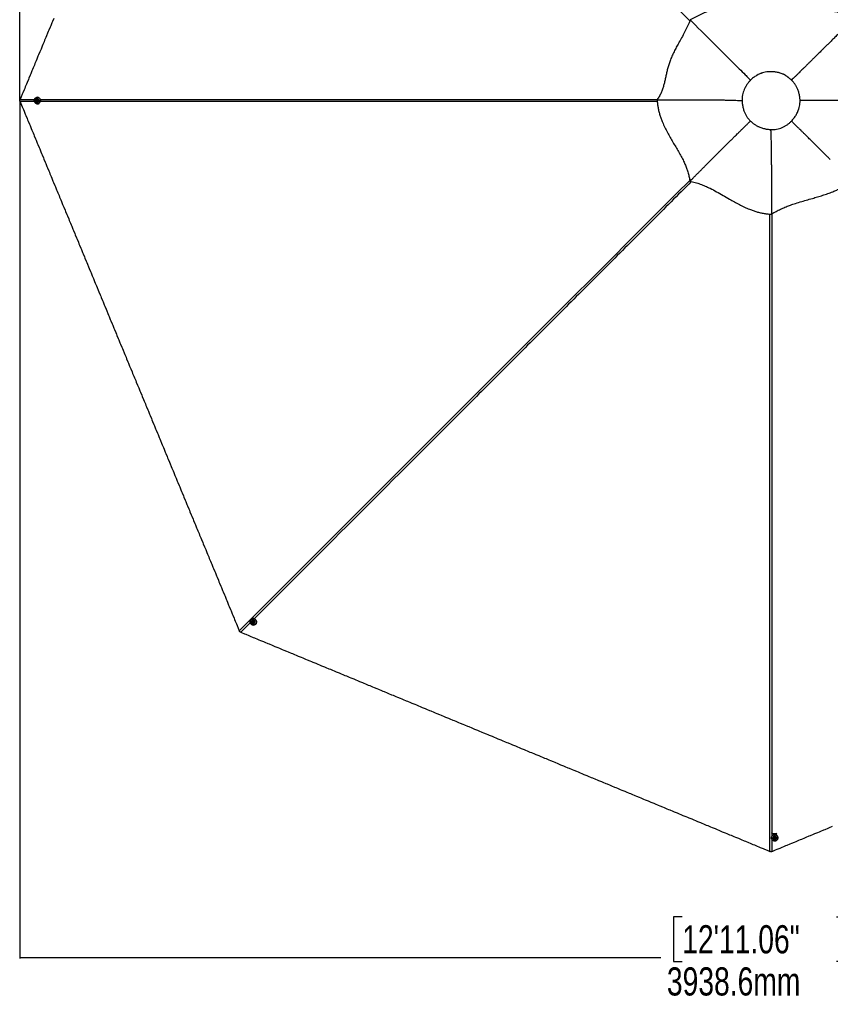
# Model space of a CAD drawing. Header units: millimetres. Extents: x 20 to 26560, y 16 to 18133.
# Tile 54 of 106: x 1221 to 5538, y 8452 to 13695. Entities that reach past the tile are written whole.
import ezdxf

# ---------------------------------------------------------------- set-up
doc = ezdxf.new("R2010")
doc.units = ezdxf.units.MM
doc.header["$LTSCALE"] = 2
doc.layers.add('COMPONENT_GEOMETRY', color=7, linetype='Continuous')
doc.styles.add('SLDTEXTSTYLE0', font='TXT', dxfattribs={"width": 0.75})
doc.dimstyles.new('SLDDIMSTYLE0', dxfattribs={"dimtxt": 150, "dimasz": 6.604, "dimexe": 0, "dimexo": 0.0625, "dimgap": 37.5, "dimtad": 0, "dimtih": 1, "dimtoh": 1, "dimdec": 1, "dimrnd": 1e-09, "dimzin": 12, "dimdsep": 46, "dimtxsty": 'SLDTEXTSTYLE0', "dimsah": 1, "dimcen": 0.09, "dimadec": 0, "dimazin": 3, "dimtfac": 1, "dimtdec": 1, "dimtofl": 0, "dimtmove": 0, "dimatfit": 3, "dimfxl": 1, "dimfrac": 2, "dimtolj": 1, "dimtzin": 12, "dimarcsym": 0})
doc.dimstyles.new('SLDDIMSTYLE1', dxfattribs={"dimtxt": 150, "dimasz": 6.604, "dimexe": 0, "dimexo": 0.0625, "dimgap": 37.5, "dimtad": 0, "dimtih": 1, "dimtoh": 1, "dimdec": 0, "dimrnd": 1e-09, "dimzin": 12, "dimdsep": 46, "dimtxsty": 'SLDTEXTSTYLE0', "dimsah": 1, "dimcen": 0.09, "dimadec": 0, "dimazin": 3, "dimtfac": 1, "dimtdec": 0, "dimtofl": 0, "dimtmove": 0, "dimatfit": 3, "dimfxl": 1, "dimfrac": 2, "dimtolj": 1, "dimtzin": 12, "dimarcsym": 0})

# ---------------------------------------------------------------- blocks, each defined once
blk = doc.blocks.new('_D')
at = {"layer": 'COMPONENT_GEOMETRY', "color": 7}
for p, q in [((1221.2, 13261.9), (1221.2, 8695.5)), ((9098.5, 12827.8), (9098.5, 8695.5)), ((4748.9, 8917.9), (4703.2, 8917.9)), ((4703.2, 8917.9), (4703.2, 8679.8)), ((5570.8, 8917.9), (5616.5, 8917.9)), ((5616.5, 8917.9), (5616.5, 8679.8)), ((1221.2, 8701.8), (4635.2, 8701.8)), ((4703.2, 8679.8), (4748.9, 8679.8)), ((5616.5, 8679.8), (5570.8, 8679.8)), ((9098.5, 8701.8), (5684.5, 8701.8))]:
    blk.add_line(p, q, dxfattribs=at)
for points in [[(1221.2, 8701.8), (1227.8, 8700.8), (1227.8, 8702.9)], [(9098.5, 8701.8), (9091.9, 8702.9), (9091.9, 8700.8)]]:
    blk.add_solid(points, dxfattribs=at)
at = {"layer": 'COMPONENT_GEOMETRY', "color": 7, "char_height": 150, "attachment_point": 1, "style": 'SLDTEXTSTYLE0'}
for s, insert in [('12\'11.06"', (4748.9, 8873.1)), ('3938.6mm', (4667.5, 8648.7))]:
    blk.add_mtext(s, dxfattribs=dict(at, insert=insert))
blk = doc.blocks.new('_D_1')
at = {"layer": 'COMPONENT_GEOMETRY', "color": 7}
for p, q in [((8687.5, 18132.8), (8641.8, 18132.8)), ((8641.8, 18132.8), (8641.8, 17894.7)), ((9509.4, 18132.8), (9555.1, 18132.8)), ((9555.1, 18132.8), (9555.1, 17894.7)), ((1221.2, 13267), (1221.2, 17923.1)), ((1221.2, 17916.7), (8573.8, 17916.7)), ((8641.8, 17894.7), (8687.5, 17894.7)), ((9555.1, 17894.7), (9509.4, 17894.7)), ((16975.8, 17916.7), (9623.1, 17916.7)), ((16975.8, 13267), (16975.8, 17923.1))]:
    blk.add_line(p, q, dxfattribs=at)
for points in [[(1221.2, 17916.7), (1227.8, 17915.7), (1227.8, 17917.8)], [(16975.8, 17916.7), (16969.1, 17917.8), (16969.1, 17915.7)]]:
    blk.add_solid(points, dxfattribs=at)
at = {"layer": 'COMPONENT_GEOMETRY', "color": 7, "char_height": 150, "attachment_point": 1, "style": 'SLDTEXTSTYLE0'}
for s, insert in [('25\'10.13"', (8687.5, 18088)), ('7877mm', (8689.3, 17863.6))]:
    blk.add_mtext(s, dxfattribs=dict(at, insert=insert))

msp = doc.modelspace()

# ---------------------------------------------------------------- linework, layer by layer
at = {"color": 8, "linetype": 'Continuous', "lineweight": 25}
for p, q in [((1223.33, 13270.01), (1299.86, 13270.01)), ((1299.72, 13258.85), (1223.33, 13258.85)), ((2449.12, 10484.13), (2398.32, 10433.32)), ((5241.22, 9357.29), (5241.22, 9355.77)), ((5227.12, 9329.13), (5227.12, 9266.22))]:
    msp.add_line(p, q, dxfattribs=at)
at = {"color": 7, "linetype": 'Continuous', "lineweight": 25}
for p, q in [((1309.87, 13263.02), (1310.2, 13266.47)), ((1310.2, 13266.47), (1313.17, 13267.88)), ((1311.29, 13266.47), (1310.2, 13266.47)), ((1311.13, 13264.74), (1311.29, 13266.47)), ((1311.29, 13266.47), (1312.78, 13267.17)), ((1312.78, 13267.17), (1313.58, 13267.56)), ((1313.17, 13267.88), (1315.79, 13265.84)), ((1314.75, 13273.93), (1314.49, 13273.93)), ((1316.25, 13281.93), (1315.13, 13281.93)), ((1315.79, 13265.84), (1315.46, 13262.4)), ((4614.92, 13268.79), (4615.56, 13268.8)), ((4615.61, 13268.21), (4614.92, 13268.79)), ((1312.5, 13260.99), (1309.87, 13263.02)), ((1310.96, 13263.02), (1309.87, 13263.02)), ((1310.96, 13263.02), (1311.13, 13264.74)), ((1312.27, 13262), (1310.96, 13263.02)), ((1313.17, 13261.31), (1312.27, 13262)), ((1315.46, 13262.4), (1312.5, 13260.99)), ((1314.49, 13254.93), (1314.75, 13254.93)), ((1315.13, 13246.93), (1316.25, 13246.93)), ((4789.99, 12834.41), (4790.08, 12834.5)), ((5225.56, 12659.19), (5225.57, 12660.86)), ((2453.47, 10501.44), (2452.68, 10500.65)), ((2458.07, 10494.72), (2457.88, 10494.53)), ((2460.13, 10486.22), (2461.23, 10489.32)), ((2460.9, 10486.99), (2460.13, 10486.22)), ((2460.9, 10486.99), (2461.45, 10488.54)), ((2462, 10485.66), (2460.9, 10486.99)), ((2461.23, 10489.32), (2464.53, 10489.74)), ((2461.45, 10488.54), (2461.75, 10489.38)), ((2464.53, 10489.74), (2466.72, 10487.06)), ((2466.72, 10487.06), (2465.63, 10483.97)), ((2462.33, 10483.55), (2460.13, 10486.22)), ((2463.1, 10484.32), (2462, 10485.66)), ((2463.1, 10484.32), (2462.33, 10483.55)), ((2465.63, 10483.97), (2462.33, 10483.55)), ((2464.75, 10484.53), (2463.1, 10484.32)), ((2465.88, 10484.67), (2464.75, 10484.53)), ((2471.32, 10481.1), (2471.51, 10481.29)), ((2477.43, 10475.9), (2478.22, 10476.69)), ((5223.72, 9339.47), (5223.72, 9338.35)), ((5228.8, 9358.65), (5228.79, 9358.82)), ((5231.72, 9337.97), (5231.72, 9337.7)), ((5237.77, 9336.38), (5239.8, 9339.01)), ((5239.18, 9333.42), (5237.77, 9336.38)), ((5238.48, 9335.99), (5238.09, 9336.8)), ((5239.18, 9334.51), (5238.48, 9335.99)), ((5239.18, 9334.51), (5239.18, 9333.42)), ((5240.91, 9334.34), (5239.18, 9334.51)), ((5242.63, 9333.08), (5239.18, 9333.42)), ((5239.8, 9339.01), (5243.25, 9338.67)), ((5242.63, 9334.17), (5240.91, 9334.34)), ((5244.66, 9335.71), (5242.63, 9333.08)), ((5243.65, 9335.49), (5242.63, 9334.17)), ((5242.63, 9334.17), (5242.63, 9333.08)), ((5243.25, 9338.67), (5244.66, 9335.71)), ((5244.34, 9336.39), (5243.65, 9335.49)), ((5250.72, 9337.7), (5250.72, 9337.97)), ((5253.63, 9358.65), (5253.65, 9358.82)), ((5258.72, 9338.35), (5258.72, 9339.47))]:
    msp.add_line(p, q, dxfattribs=at)
at = {"color": 7, "linetype": 'Continuous', "lineweight": 25, "flags": 128}
for points in [[(1402.19, 13701.82), (1395.76, 13686.31), (1392.55, 13678.55), (1386.12, 13663.03), (1382.91, 13655.27), (1376.48, 13639.75), (1373.27, 13632), (1370.05, 13624.24), (1363.63, 13608.72), (1360.41, 13600.96), (1353.98, 13585.44), (1350.77, 13577.68), (1344.34, 13562.17), (1341.13, 13554.41), (1334.7, 13538.89), (1331.49, 13531.13), (1328.27, 13523.37), (1321.85, 13507.86), (1318.63, 13500.1), (1312.2, 13484.58), (1308.99, 13476.82), (1302.56, 13461.3), (1299.35, 13453.54), (1292.92, 13438.03), (1289.71, 13430.27), (1286.49, 13422.51), (1280.07, 13406.99), (1276.85, 13399.23), (1270.42, 13383.72), (1267.21, 13375.96), (1260.78, 13360.44), (1257.57, 13352.68), (1251.14, 13337.16), (1247.93, 13329.4), (1244.71, 13321.65), (1238.29, 13306.13), (1235.07, 13298.37), (1229.2, 13284.19), (1223.33, 13270.01)], [(1315.13, 13246.93), (1311.83, 13247.29), (1308.67, 13248.35), (1305.77, 13250.07), (1303.25, 13252.38), (1301.22, 13255.18), (1299.76, 13258.35), (1298.93, 13261.78), (1298.76, 13265.32), (1299.26, 13268.82), (1300.41, 13272.14), (1302.17, 13275.14), (1304.45, 13277.71), (1307.18, 13279.73), (1310.22, 13281.13), (1313.47, 13281.84), (1316.79, 13281.84), (1320.04, 13281.13), (1323.09, 13279.73), (1325.81, 13277.71), (1328.1, 13275.14), (1329.85, 13272.14), (1331.01, 13268.82), (1331.51, 13265.32), (1331.34, 13261.78), (1330.51, 13258.35), (1329.05, 13255.18), (1327.02, 13252.38), (1324.5, 13250.07), (1321.6, 13248.35), (1318.43, 13247.29), (1315.13, 13246.93)], [(1314.99, 13247.33), (1318.22, 13247.68), (1321.31, 13248.72), (1324.15, 13250.4), (1326.61, 13252.65), (1328.59, 13255.39), (1330.02, 13258.49), (1330.83, 13261.84), (1330.99, 13265.3), (1330.5, 13268.72), (1329.38, 13271.96), (1327.66, 13274.9), (1325.43, 13277.41), (1322.77, 13279.38), (1319.79, 13280.75), (1316.61, 13281.44), (1313.37, 13281.44), (1310.2, 13280.75), (1307.22, 13279.38), (1304.56, 13277.41), (1302.32, 13274.9), (1300.61, 13271.96), (1299.48, 13268.72), (1298.99, 13265.3), (1299.16, 13261.84), (1299.97, 13258.49), (1301.4, 13255.39), (1303.38, 13252.65), (1305.84, 13250.4), (1308.68, 13248.72), (1311.77, 13247.68), (1314.99, 13247.33)], [(1305.64, 13265.41), (1305.72, 13262.83), (1306.45, 13260.36), (1307.77, 13258.2), (1309.6, 13256.49), (1311.79, 13255.38), (1314.17, 13254.94), (1316.59, 13255.2), (1318.84, 13256.15), (1320.77, 13257.71), (1322.24, 13259.77), (1323.13, 13262.17), (1323.38, 13264.75), (1322.98, 13267.3), (1321.94, 13269.63), (1320.35, 13271.58), (1318.32, 13273.01), (1316.01, 13273.79), (1313.59, 13273.88), (1311.23, 13273.27), (1309.12, 13272.01), (1307.4, 13270.18), (1306.21, 13267.93), (1305.64, 13265.41)], [(1308.4, 13264.92), (1308.57, 13263.08), (1309.38, 13261.44), (1310.71, 13260.26), (1312.37, 13259.71), (1314.1, 13259.88), (1315.64, 13260.74), (1316.74, 13262.17), (1317.26, 13263.94), (1317.1, 13265.79), (1316.29, 13267.43), (1314.95, 13268.61), (1313.29, 13269.16), (1311.56, 13268.99), (1310.03, 13268.12), (1308.92, 13266.69), (1308.4, 13264.92)], [(1223.33, 13258.85), (1224.93, 13254.97), (1231.36, 13239.45), (1234.58, 13231.69), (1241, 13216.18), (1244.22, 13208.42), (1250.64, 13192.9), (1253.86, 13185.14), (1260.29, 13169.62), (1263.5, 13161.87), (1266.71, 13154.11), (1273.14, 13138.59), (1276.36, 13130.83), (1282.78, 13115.31), (1286, 13107.55), (1292.42, 13092.04), (1295.64, 13084.28), (1298.85, 13076.52), (1305.28, 13061), (1308.49, 13053.24), (1314.92, 13037.73), (1318.13, 13029.97), (1324.56, 13014.45), (1327.78, 13006.69), (1334.2, 12991.17), (1337.42, 12983.41), (1340.63, 12975.66), (1347.06, 12960.14), (1350.27, 12952.38), (1356.7, 12936.86), (1359.91, 12929.1), (1366.34, 12913.59), (1369.56, 12905.83), (1375.98, 12890.31), (1379.2, 12882.55), (1382.41, 12874.79), (1388.84, 12859.27), (1392.05, 12851.52), (1398.48, 12836), (1401.69, 12828.24), (1408.12, 12812.72), (1411.34, 12804.96), (1417.76, 12789.45), (1420.98, 12781.69), (1424.19, 12773.93), (1430.62, 12758.41), (1433.83, 12750.65), (1440.26, 12735.13), (1443.47, 12727.38), (1449.9, 12711.86), (1453.12, 12704.1), (1456.33, 12696.34), (1462.76, 12680.82), (1465.97, 12673.06), (1472.4, 12657.55), (1475.61, 12649.79), (1482.04, 12634.27), (1485.25, 12626.51), (1491.68, 12610.99), (1494.89, 12603.24), (1498.11, 12595.48), (1504.54, 12579.96), (1507.75, 12572.2), (1514.18, 12556.68), (1517.39, 12548.92), (1523.82, 12533.41), (1527.03, 12525.65), (1533.46, 12510.13), (1536.67, 12502.37), (1539.89, 12494.61), (1546.32, 12479.1), (1549.53, 12471.34), (1555.96, 12455.82), (1559.17, 12448.06), (1565.6, 12432.54), (1568.81, 12424.78), (1575.24, 12409.27), (1578.45, 12401.51), (1581.67, 12393.75), (1588.09, 12378.23), (1591.31, 12370.47), (1597.74, 12354.96), (1600.95, 12347.2), (1607.38, 12331.68), (1610.59, 12323.92), (1613.81, 12316.16), (1620.23, 12300.64), (1623.45, 12292.89), (1629.87, 12277.37), (1633.09, 12269.61), (1639.52, 12254.09), (1642.73, 12246.33), (1649.16, 12230.81), (1652.37, 12223.06), (1655.58, 12215.3), (1662.01, 12199.78), (1665.23, 12192.02), (1671.65, 12176.5), (1674.87, 12168.74), (1681.3, 12153.23), (1684.51, 12145.47), (1690.94, 12129.95), (1694.15, 12122.19), (1697.36, 12114.43), (1703.79, 12098.92), (1707.01, 12091.16), (1713.43, 12075.64), (1716.65, 12067.88), (1723.07, 12052.36), (1726.29, 12044.6), (1732.72, 12029.09), (1735.93, 12021.33), (1739.14, 12013.57), (1745.57, 11998.05), (1748.78, 11990.29), (1755.21, 11974.78), (1758.43, 11967.02), (1764.85, 11951.5), (1768.07, 11943.74), (1771.28, 11935.98), (1777.71, 11920.46), (1780.92, 11912.71), (1787.35, 11897.19), (1790.56, 11889.43), (1796.99, 11873.91), (1800.21, 11866.15), (1806.63, 11850.64), (1809.85, 11842.88), (1813.06, 11835.12), (1819.49, 11819.6), (1822.7, 11811.84), (1829.13, 11796.32), (1832.34, 11788.57), (1838.77, 11773.05), (1841.98, 11765.29), (1848.41, 11749.77), (1851.63, 11742.01), (1854.84, 11734.25), (1861.27, 11718.74), (1864.48, 11710.98), (1870.91, 11695.46), (1874.12, 11687.7), (1880.55, 11672.18), (1883.76, 11664.42), (1890.19, 11648.91), (1893.41, 11641.15), (1896.62, 11633.39), (1903.05, 11617.87), (1906.26, 11610.11), (1912.69, 11594.6), (1915.9, 11586.84), (1922.33, 11571.32), (1925.54, 11563.56), (1928.76, 11555.8), (1935.18, 11540.28), (1938.4, 11532.53), (1944.83, 11517.01), (1948.04, 11509.25), (1954.47, 11493.73), (1957.68, 11485.97), (1964.11, 11470.46), (1967.32, 11462.7), (1970.54, 11454.94), (1976.96, 11439.42), (1980.18, 11431.66), (1986.6, 11416.14), (1989.82, 11408.39), (1996.25, 11392.87), (1999.46, 11385.11), (2005.89, 11369.59), (2009.1, 11361.83), (2012.31, 11354.07), (2018.74, 11338.56), (2021.96, 11330.8), (2028.38, 11315.28), (2031.6, 11307.52), (2038.03, 11292), (2041.24, 11284.24), (2047.67, 11268.73), (2050.88, 11260.97), (2054.09, 11253.21), (2060.52, 11237.69), (2063.74, 11229.93), (2070.16, 11214.42), (2073.38, 11206.66), (2079.8, 11191.14), (2083.02, 11183.38), (2086.23, 11175.62), (2092.66, 11160.1), (2095.87, 11152.35), (2102.3, 11136.83), (2105.51, 11129.07), (2111.94, 11113.55), (2115.16, 11105.79), (2121.58, 11090.28), (2124.8, 11082.52), (2128.01, 11074.76), (2134.44, 11059.24), (2137.65, 11051.48), (2144.08, 11035.96), (2147.29, 11028.21), (2153.72, 11012.69), (2156.93, 11004.93), (2163.36, 10989.41), (2166.58, 10981.65), (2169.79, 10973.89), (2176.22, 10958.38), (2179.43, 10950.62), (2185.86, 10935.1), (2189.07, 10927.34), (2195.5, 10911.82), (2198.71, 10904.06), (2205.14, 10888.55), (2208.35, 10880.79), (2211.57, 10873.03), (2218, 10857.51), (2221.21, 10849.75), (2227.64, 10834.24), (2230.85, 10826.48), (2237.28, 10810.96), (2240.49, 10803.2), (2243.71, 10795.44), (2250.13, 10779.92), (2253.35, 10772.17), (2259.77, 10756.65), (2262.99, 10748.89), (2269.42, 10733.37), (2272.63, 10725.61), (2279.06, 10710.1), (2282.27, 10702.34), (2285.48, 10694.58), (2291.91, 10679.06), (2295.13, 10671.3), (2301.55, 10655.78), (2304.77, 10648.03), (2311.2, 10632.51), (2314.41, 10624.75), (2320.84, 10609.23), (2324.05, 10601.47), (2327.26, 10593.71), (2333.69, 10578.2), (2336.91, 10570.44), (2343.33, 10554.92), (2346.55, 10547.16), (2352.97, 10531.64), (2356.19, 10523.88), (2362.62, 10508.37), (2365.83, 10500.61), (2369.04, 10492.85), (2375.47, 10477.33), (2378.68, 10469.57), (2384.56, 10455.4), (2390.43, 10441.22)], [(2477.43, 10475.9), (2474.84, 10473.82), (2471.86, 10472.33), (2468.59, 10471.49), (2465.18, 10471.34), (2461.76, 10471.89), (2458.48, 10473.1), (2455.47, 10474.94), (2452.85, 10477.32), (2450.73, 10480.15), (2449.2, 10483.31), (2448.31, 10486.68), (2448.12, 10490.11), (2448.61, 10493.46), (2449.78, 10496.61), (2451.57, 10499.41), (2453.92, 10501.76), (2456.72, 10503.55), (2459.86, 10504.72), (2463.22, 10505.21), (2466.65, 10505.01), (2470.02, 10504.13), (2473.18, 10502.6), (2476.01, 10500.48), (2478.39, 10497.86), (2480.23, 10494.85), (2481.44, 10491.56), (2481.98, 10488.15), (2481.84, 10484.74), (2481, 10481.47), (2479.51, 10478.48), (2477.43, 10475.9)], [(2477.05, 10476.08), (2479.08, 10478.61), (2480.54, 10481.53), (2481.35, 10484.72), (2481.5, 10488.05), (2480.97, 10491.39), (2479.78, 10494.6), (2477.99, 10497.54), (2475.66, 10500.1), (2472.89, 10502.17), (2469.8, 10503.67), (2466.51, 10504.53), (2463.16, 10504.73), (2459.88, 10504.24), (2456.81, 10503.1), (2454.07, 10501.35), (2451.78, 10499.06), (2450.03, 10496.32), (2448.89, 10493.25), (2448.4, 10489.97), (2448.6, 10486.62), (2449.46, 10483.33), (2450.96, 10480.24), (2453.03, 10477.47), (2455.59, 10475.14), (2458.53, 10473.35), (2461.74, 10472.16), (2465.08, 10471.63), (2468.41, 10471.78), (2471.6, 10472.59), (2474.52, 10474.05), (2477.05, 10476.08)], [(2478.22, 10476.69), (2480.3, 10479.28), (2481.79, 10482.26), (2482.63, 10485.53), (2482.78, 10488.94), (2482.23, 10492.36), (2481.02, 10495.64), (2479.18, 10498.65), (2476.8, 10501.27), (2473.97, 10503.39), (2470.81, 10504.92), (2467.44, 10505.8), (2464.01, 10506), (2460.65, 10505.51), (2457.51, 10504.34), (2454.71, 10502.55), (2453.47, 10501.44)], [(2457.65, 10482.25), (2459.53, 10480.48), (2461.79, 10479.25), (2464.26, 10478.66), (2466.76, 10478.74), (2469.09, 10479.5), (2471.09, 10480.88), (2472.61, 10482.77), (2473.54, 10485.03), (2473.8, 10487.5), (2473.38, 10490), (2472.31, 10492.33), (2470.67, 10494.33), (2468.58, 10495.84), (2466.19, 10496.76), (2463.68, 10497.02), (2461.25, 10496.59), (2459.06, 10495.51), (2457.28, 10493.86), (2456.05, 10491.77), (2455.45, 10489.38), (2455.52, 10486.87), (2456.28, 10484.44), (2457.65, 10482.25)], [(2459.95, 10483.86), (2461.37, 10482.67), (2463.1, 10482.08), (2464.88, 10482.19), (2466.44, 10482.98), (2467.55, 10484.32), (2468.02, 10486.02), (2467.8, 10487.81), (2466.91, 10489.43), (2465.49, 10490.62), (2463.76, 10491.2), (2461.97, 10491.1), (2460.41, 10490.31), (2459.31, 10488.97), (2458.84, 10487.27), (2459.06, 10485.48), (2459.95, 10483.86)], [(2398.32, 10433.32), (2402.2, 10431.72), (2417.72, 10425.29), (2425.48, 10422.08), (2441, 10415.65), (2448.75, 10412.43), (2464.27, 10406.01), (2472.03, 10402.79), (2487.55, 10396.37), (2495.31, 10393.15), (2503.07, 10389.94), (2518.58, 10383.51), (2526.34, 10380.3), (2541.86, 10373.87), (2549.62, 10370.66), (2565.14, 10364.23), (2572.9, 10361.01), (2580.65, 10357.8), (2596.17, 10351.37), (2603.93, 10348.16), (2619.45, 10341.73), (2627.21, 10338.52), (2642.72, 10332.09), (2650.48, 10328.88), (2666, 10322.45), (2673.76, 10319.24), (2681.52, 10316.02), (2697.04, 10309.59), (2704.79, 10306.38), (2720.31, 10299.95), (2728.07, 10296.74), (2743.59, 10290.31), (2751.35, 10287.1), (2766.86, 10280.67), (2774.62, 10277.46), (2782.38, 10274.24), (2797.9, 10267.82), (2805.66, 10264.6), (2821.18, 10258.17), (2828.93, 10254.96), (2844.45, 10248.53), (2852.21, 10245.32), (2867.73, 10238.89), (2875.49, 10235.68), (2883.25, 10232.46), (2898.76, 10226.04), (2906.52, 10222.82), (2922.04, 10216.4), (2929.8, 10213.18), (2945.32, 10206.75), (2953.08, 10203.54), (2960.83, 10200.33), (2976.35, 10193.9), (2984.11, 10190.69), (2999.63, 10184.26), (3007.39, 10181.04), (3022.9, 10174.62), (3030.66, 10171.4), (3046.18, 10164.98), (3053.94, 10161.76), (3061.7, 10158.55), (3077.22, 10152.12), (3084.97, 10148.91), (3100.49, 10142.48), (3108.25, 10139.27), (3123.77, 10132.84), (3131.53, 10129.62), (3147.04, 10123.2), (3154.8, 10119.98), (3162.56, 10116.77), (3178.08, 10110.34), (3185.84, 10107.13), (3201.36, 10100.7), (3209.11, 10097.49), (3224.63, 10091.06), (3232.39, 10087.84), (3247.91, 10081.42), (3255.67, 10078.2), (3263.43, 10074.99), (3278.94, 10068.56), (3286.7, 10065.35), (3302.22, 10058.92), (3309.98, 10055.71), (3325.5, 10049.28), (3333.26, 10046.07), (3341.01, 10042.85), (3356.53, 10036.42), (3364.29, 10033.21), (3379.81, 10026.78), (3387.57, 10023.57), (3403.08, 10017.14), (3410.84, 10013.93), (3426.36, 10007.5), (3434.12, 10004.29), (3441.88, 10001.07), (3457.4, 9994.65), (3465.15, 9991.43), (3480.67, 9985), (3488.43, 9981.79), (3503.95, 9975.36), (3511.71, 9972.15), (3527.22, 9965.72), (3534.98, 9962.51), (3542.74, 9959.29), (3558.26, 9952.87), (3566.02, 9949.65), (3581.54, 9943.22), (3589.29, 9940.01), (3604.81, 9933.58), (3612.57, 9930.37), (3628.09, 9923.94), (3635.85, 9920.73), (3643.61, 9917.51), (3659.12, 9911.09), (3666.88, 9907.87), (3682.4, 9901.45), (3690.16, 9898.23), (3705.68, 9891.8), (3713.44, 9888.59), (3721.19, 9885.38), (3736.71, 9878.95), (3744.47, 9875.74), (3759.99, 9869.31), (3767.75, 9866.09), (3783.26, 9859.67), (3791.02, 9856.45), (3806.54, 9850.03), (3814.3, 9846.81), (3822.06, 9843.6), (3837.58, 9837.17), (3845.33, 9833.96), (3860.85, 9827.53), (3868.61, 9824.31), (3884.13, 9817.89), (3891.89, 9814.67), (3907.4, 9808.25), (3915.16, 9805.03), (3922.92, 9801.82), (3938.44, 9795.39), (3946.2, 9792.18), (3961.72, 9785.75), (3969.47, 9782.54), (3984.99, 9776.11), (3992.75, 9772.89), (4008.27, 9766.47), (4016.03, 9763.25), (4023.79, 9760.04), (4039.3, 9753.61), (4047.06, 9750.4), (4062.58, 9743.97), (4070.34, 9740.76), (4085.86, 9734.33), (4093.61, 9731.11), (4101.37, 9727.9), (4116.89, 9721.47), (4124.65, 9718.26), (4140.17, 9711.83), (4147.93, 9708.62), (4163.44, 9702.19), (4171.2, 9698.98), (4186.72, 9692.55), (4194.48, 9689.34), (4202.24, 9686.12), (4217.76, 9679.69), (4225.51, 9676.48), (4241.03, 9670.05), (4248.79, 9666.84), (4264.31, 9660.41), (4272.07, 9657.2), (4287.58, 9650.77), (4295.34, 9647.56), (4303.1, 9644.34), (4318.62, 9637.91), (4326.38, 9634.7), (4341.9, 9628.27), (4349.65, 9625.06), (4365.17, 9618.63), (4372.93, 9615.42), (4388.45, 9608.99), (4396.21, 9605.78), (4403.97, 9602.56), (4419.48, 9596.14), (4427.24, 9592.92), (4442.76, 9586.49), (4450.52, 9583.28), (4466.04, 9576.85), (4473.79, 9573.64), (4481.55, 9570.42), (4497.07, 9564), (4504.83, 9560.78), (4520.35, 9554.36), (4528.11, 9551.14), (4543.62, 9544.71), (4551.38, 9541.5), (4566.9, 9535.07), (4574.66, 9531.86), (4582.42, 9528.65), (4597.93, 9522.22), (4605.69, 9519), (4621.21, 9512.58), (4628.97, 9509.36), (4644.49, 9502.93), (4652.25, 9499.72), (4667.76, 9493.29), (4675.52, 9490.08), (4683.28, 9486.87), (4698.8, 9480.44), (4706.56, 9477.22), (4722.07, 9470.8), (4729.83, 9467.58), (4745.35, 9461.16), (4753.11, 9457.94), (4768.63, 9451.51), (4776.39, 9448.3), (4784.14, 9445.09), (4799.66, 9438.66), (4807.42, 9435.44), (4822.94, 9429.02), (4830.7, 9425.8), (4846.21, 9419.38), (4853.97, 9416.16), (4861.73, 9412.95), (4877.25, 9406.52), (4885.01, 9403.31), (4900.53, 9396.88), (4908.28, 9393.67), (4923.8, 9387.24), (4931.56, 9384.02), (4947.08, 9377.6), (4954.84, 9374.38), (4962.6, 9371.17), (4978.11, 9364.74), (4985.87, 9361.53), (5001.39, 9355.1), (5009.15, 9351.89), (5024.67, 9345.46), (5032.42, 9342.24), (5047.94, 9335.82), (5055.7, 9332.6), (5063.46, 9329.39), (5078.98, 9322.96), (5086.74, 9319.75), (5102.25, 9313.32), (5110.01, 9310.11), (5125.53, 9303.68), (5133.29, 9300.46), (5148.81, 9294.04), (5156.57, 9290.82), (5164.32, 9287.61), (5179.84, 9281.18), (5187.6, 9277.97), (5201.78, 9272.09), (5215.96, 9266.22)], [(5227.12, 9266.22), (5231, 9267.83), (5246.52, 9274.26), (5254.27, 9277.47), (5269.79, 9283.9), (5277.55, 9287.11), (5293.07, 9293.54), (5300.83, 9296.75), (5308.59, 9299.97), (5324.1, 9306.4), (5331.86, 9309.61), (5347.38, 9316.04), (5355.14, 9319.25), (5370.66, 9325.68), (5378.41, 9328.89), (5386.17, 9332.11), (5401.69, 9338.53), (5409.45, 9341.75), (5424.97, 9348.17), (5432.73, 9351.39), (5448.24, 9357.82), (5456, 9361.03), (5471.52, 9367.46), (5479.28, 9370.67), (5487.04, 9373.89), (5502.55, 9380.31), (5510.31, 9383.53), (5525.83, 9389.95), (5533.59, 9393.17), (5549.11, 9399.6)], [(5258.7, 9340.24), (5258.36, 9342.77), (5257.3, 9345.93), (5255.58, 9348.83), (5253.27, 9351.35), (5250.47, 9353.38), (5247.29, 9354.84), (5243.87, 9355.67), (5240.33, 9355.84), (5236.83, 9355.34), (5233.51, 9354.19), (5230.51, 9352.43), (5227.94, 9350.15), (5225.92, 9347.42), (5224.52, 9344.37), (5223.81, 9341.13), (5223.72, 9339.47)], [(5258.72, 9338.35), (5258.36, 9335.05), (5257.3, 9331.88), (5255.58, 9328.98), (5253.27, 9326.46), (5250.47, 9324.43), (5247.29, 9322.97), (5243.87, 9322.14), (5240.33, 9321.97), (5236.83, 9322.48), (5233.51, 9323.63), (5230.51, 9325.38), (5227.94, 9327.67), (5225.92, 9330.39), (5224.52, 9333.44), (5223.81, 9336.69), (5223.81, 9340.01), (5224.52, 9343.26), (5225.92, 9346.31), (5227.94, 9349.03), (5230.51, 9351.31), (5233.51, 9353.07), (5236.83, 9354.22), (5240.33, 9354.72), (5243.87, 9354.55), (5247.29, 9353.72), (5250.47, 9352.26), (5253.27, 9350.23), (5255.58, 9347.71), (5257.3, 9344.81), (5258.36, 9341.65), (5258.72, 9338.35)], [(5258.32, 9338.21), (5257.97, 9341.43), (5256.93, 9344.53), (5255.25, 9347.36), (5253, 9349.82), (5250.26, 9351.8), (5247.16, 9353.23), (5243.81, 9354.04), (5240.35, 9354.21), (5236.93, 9353.72), (5233.69, 9352.59), (5230.75, 9350.88), (5228.24, 9348.64), (5226.27, 9345.98), (5224.9, 9343), (5224.2, 9339.83), (5224.2, 9336.59), (5224.9, 9333.41), (5226.27, 9330.43), (5228.24, 9327.77), (5230.75, 9325.54), (5233.69, 9323.82), (5236.93, 9322.7), (5240.35, 9322.21), (5243.81, 9322.37), (5247.16, 9323.18), (5250.26, 9324.61), (5253, 9326.6), (5255.25, 9329.06), (5256.93, 9331.89), (5257.97, 9334.98), (5258.32, 9338.21)], [(5228.79, 9362.4), (5228.22, 9362.56), (5227.71, 9362.74), (5227.27, 9362.93), (5226.9, 9363.15), (5226.6, 9363.38), (5226.39, 9363.62), (5226.26, 9363.87), (5226.22, 9364.12)], [(5240.23, 9328.85), (5242.82, 9328.93), (5245.29, 9329.66), (5247.45, 9330.99), (5249.15, 9332.81), (5250.27, 9335), (5250.71, 9337.39), (5250.45, 9339.8), (5249.5, 9342.06), (5247.94, 9343.99), (5245.88, 9345.46), (5243.48, 9346.35), (5240.9, 9346.6), (5238.35, 9346.19), (5236.02, 9345.15), (5234.06, 9343.56), (5232.64, 9341.54), (5231.86, 9339.23), (5231.77, 9336.8), (5232.38, 9334.45), (5233.64, 9332.33), (5235.47, 9330.62), (5237.72, 9329.43), (5240.23, 9328.85)], [(5240.73, 9331.62), (5242.57, 9331.78), (5244.21, 9332.59), (5245.39, 9333.93), (5245.94, 9335.59), (5245.77, 9337.32), (5244.91, 9338.85), (5243.48, 9339.96), (5241.71, 9340.47), (5239.86, 9340.31), (5238.22, 9339.5), (5237.04, 9338.17), (5236.49, 9336.51), (5236.66, 9334.78), (5237.53, 9333.24), (5238.96, 9332.13), (5240.73, 9331.62)]]:
    msp.add_lwpolyline(points, dxfattribs=at)
at = {"color": 8, "linetype": 'Continuous', "lineweight": 25, "flags": 128}
for points in [[(1331.53, 13270.01), (3383.87, 13269.95), (3666.8, 13269.93), (3949.73, 13269.9), (4232.65, 13269.85), (4515.57, 13269.77), (4615.57, 13269.7)], [(2390.43, 10441.22), (3918.21, 11968.91), (4118.28, 12168.95), (4318.36, 12368.99), (4518.46, 12569.01), (4718.57, 12769.01), (4789.22, 12839.57)], [(5215.96, 9266.22), (5216.02, 11426.77), (5216.04, 11709.69), (5216.07, 11992.62), (5216.12, 12275.54), (5216.2, 12558.46), (5216.27, 12659.81)]]:
    msp.add_lwpolyline(points, dxfattribs=at)
at = {"color": 7, "linetype": 'Continuous', "lineweight": 25}
for centre, radius, start, end in [((1314.11, 13264.49), 2.99, 116.42653, 175.20824), ((1313.93, 13264.77), 2.67, 93.78587, 115.5584), ((1314.27, 13264.43), 9.51, 272.94121, 87.05879), ((1316.21, 13266.29), 15.64, 58.2184, 89.85576), ((1314.19, 13264.42), 3.08, 173.92669, 231.47856), ((1313.94, 13264.14), 2.71, 232.08265, 260.69253), ((1316.21, 13262.57), 15.64, 270.13653, 301.78947), ((2464.44, 10487.66), 9.51, 317.94121, 132.05879), ((2464.29, 10487.59), 2.99, 161.42653, 220.20824), ((2463.97, 10487.65), 2.67, 138.78587, 160.5584), ((2464.4, 10487.6), 3.08, 218.92669, 276.47856), ((2464.42, 10487.22), 2.71, 277.08265, 305.69253), ((5241.22, 9417.53), 56.51, 257.29456, 282.70544), ((5241.22, 9337.48), 9.51, 2.94121, 177.05879), ((5240.88, 9337.14), 2.67, 183.78587, 205.5584), ((5241.16, 9337.32), 2.99, 206.42653, 265.20824), ((5241.23, 9337.41), 3.08, 263.92669, 321.47856), ((5241.61, 9411), 53.71, 269.57548, 282.92744), ((5241.5, 9337.16), 2.71, 322.08265, 350.69253)]:
    msp.add_arc(centre, radius, start, end, dxfattribs=at)
msp.add_ellipse((5241.22, 9368.08), major_axis=(21.75, -0.39), ratio=0.3494511, start_param=4.7187194, end_param=5.326965, dxfattribs=at)
at = {"color": 8, "linetype": 'Continuous', "lineweight": 25}
for points, knots in [([(4789.73, 13688.8), (4753.88, 13724.6), (4645.24, 13833.1), (4463.89, 14014.4), (4245.6, 14232.61), (4027.34, 14450.84), (3809.08, 14669.07), (3263.44, 15214.67), (2790.56, 15687.53), (2390.43, 16087.65)], [0, 0, 0, 0, 0.0448036, 0.1357746, 0.2267456, 0.3177167, 0.4086878, 0.4996589, 1, 1, 1, 1]), ([(4616.38, 13259.17), (4565.63, 13259.13), (4412, 13259.04), (4155.49, 13259), (3846.84, 13258.95), (3538.2, 13258.92), (3229.55, 13258.91), (2493.89, 13258.87), (1861.11, 13258.86), (1331.21, 13258.85)], [0, 0, 0, 0, 0.0463467, 0.1402984, 0.2342501, 0.3282018, 0.4221535, 0.5161053, 1, 1, 1, 1]), ([(4797.34, 12832.79), (4761.48, 12796.89), (4652.92, 12688.19), (4471.57, 12506.78), (4253.36, 12288.5), (4035.13, 12070.24), (3816.9, 11851.98), (3295.19, 11330.22), (2846.22, 10881.23), (2469.99, 10505)], [0, 0, 0, 0, 0.0462544, 0.1400197, 0.2337852, 0.3275507, 0.4213162, 0.5150817, 1, 1, 1, 1]), ([(5226.8, 12661.56), (5226.83, 12610.05), (5226.93, 12455.66), (5226.97, 12198.38), (5227.02, 11889.74), (5227.05, 11581.09), (5227.06, 11272.44), (5227.1, 10528.31), (5227.11, 9887.06), (5227.12, 9348.69)], [0, 0, 0, 0, 0.0466516, 0.13981723, 0.23298293, 0.32614866, 0.4193144, 0.51248013, 1, 1, 1, 1])]:
    msp.add_open_spline(points, degree=3, knots=knots, dxfattribs=at)
at = {"color": 7, "linetype": 'Continuous', "lineweight": 25}
for points, knots in [([(5652.86, 13690.13), (5650.54, 13692.71), (5645.86, 13697.9), (5637.74, 13705.12), (5628.85, 13711.8), (5619.25, 13717.76), (5609.21, 13722.92), (5597.27, 13727.96), (5583.56, 13732.49), (5568.32, 13736.3), (5553.5, 13739.27), (5539.14, 13741.81), (5525.28, 13744.33), (5511.97, 13747.2), (5499.33, 13750.78), (5487.4, 13755.52), (5476.3, 13762.02), (5465.57, 13769.67), (5454.76, 13778.02), (5443.57, 13786.59), (5431.65, 13794.92), (5418.7, 13802.46), (5404.62, 13808.36), (5389.86, 13812.58), (5374.94, 13815.75), (5360.01, 13818.47), (5345.2, 13821.36), (5330.64, 13824.97), (5316.56, 13829.92), (5303.28, 13836.45), (5290.5, 13843.74), (5277.93, 13851.32), (5265.24, 13858.7), (5253.55, 13864.6), (5242.82, 13868.77), (5233.21, 13871.32), (5223.28, 13872.46), (5213.3, 13871.92), (5203.52, 13870.11), (5191.05, 13866.46), (5176.2, 13860.36), (5159.17, 13851.91), (5142.35, 13843.31), (5125.36, 13835.13), (5108.21, 13827.26), (5083.05, 13816.25), (5049.58, 13802.65), (5007.08, 13786.58), (4963.71, 13770.59), (4919.77, 13753.89), (4876.22, 13735.87), (4833.3, 13716.19), (4805.65, 13701.26), (4791.82, 13693.79)], [0, 0, 0, 0, 0.0118855, 0.0239192, 0.0360375, 0.0481275, 0.0601122, 0.0718989, 0.0891154, 0.1057573, 0.1218487, 0.1374248, 0.1524902, 0.167018, 0.1809712, 0.1943137, 0.207633, 0.2215579, 0.236039, 0.2510345, 0.2665383, 0.2825583, 0.2990117, 0.3153776, 0.3315903, 0.3476629, 0.3636056, 0.3794132, 0.3951036, 0.410771, 0.4264571, 0.442177, 0.4579311, 0.4737336, 0.4843037, 0.4948973, 0.5054982, 0.5160479, 0.5265258, 0.536934, 0.5571615, 0.5772353, 0.5971603, 0.617066, 0.6369962, 0.6569527, 0.704114, 0.7514701, 0.8008876, 0.8505065, 0.9002778, 0.9501346, 1, 1, 1, 1]), ([(4791.82, 13693.79), (4787.87, 13683.99), (4779.9, 13664.21), (4765.37, 13635.26), (4749.73, 13606.27), (4734.62, 13579.2), (4720.74, 13553.89), (4708.41, 13530.33), (4696.83, 13506.31), (4686.87, 13482.96), (4678.66, 13460.37), (4672.27, 13438.74), (4666.96, 13417.17), (4662.27, 13395.86), (4657.77, 13374.91), (4653.03, 13354.44), (4647.6, 13334.56), (4642.08, 13318.3), (4636.78, 13305.54), (4632.21, 13295.96), (4627.09, 13286.66), (4621.32, 13277.56), (4617.08, 13271.75), (4614.92, 13268.79)], [0, 0, 0, 0, 0.0690088, 0.1392912, 0.2106432, 0.2827427, 0.3397069, 0.3967989, 0.4539505, 0.511196, 0.5602034, 0.6091095, 0.6573544, 0.7048847, 0.7515384, 0.7971517, 0.8416147, 0.8849971, 0.907805, 0.9305036, 0.9532329, 0.9761725, 1, 1, 1, 1]), ([(4791.82, 13693.79), (4868.29, 13617.53), (4965.8, 13520.29), (5069.41, 13416.7), (5099.96, 13386.06), (5109.52, 13376.46), (5112.87, 13373.1)], [0, 0, 0, 0, 0.7139533, 0.9104664, 0.9686056, 1, 1, 1, 1]), ([(5652.61, 13689.89), (5649.31, 13686.68), (5642.31, 13679.86), (5631.22, 13669.05), (5618.95, 13657.06), (5605.49, 13643.9), (5590.85, 13629.56), (5574.96, 13613.97), (5558.52, 13597.79), (5542.47, 13581.99), (5527.84, 13567.56), (5516.13, 13555.99), (5507.03, 13546.99), (5501.75, 13541.76), (5498.53, 13538.58), (5497.14, 13537.2), (5495.78, 13535.86), (5494.47, 13534.56), (5493.19, 13533.29), (5491.95, 13532.07), (5485.8, 13525.98), (5475.16, 13515.44), (5460.45, 13500.86), (5447.03, 13487.55), (5436.57, 13477.17), (5428.74, 13469.42), (5423.25, 13463.98), (5418.12, 13458.89), (5412.83, 13453.65), (5406.78, 13447.68), (5398.82, 13439.81), (5389.64, 13430.76), (5380.04, 13421.31), (5370.09, 13411.56), (5359.79, 13401.51), (5349.17, 13391.23), (5339.57, 13382), (5333.49, 13376.24), (5330.63, 13373.53)], [0, 0, 0, 0, 0.0302853, 0.0642237, 0.1018388, 0.1431568, 0.1882064, 0.2370187, 0.2900515, 0.3406601, 0.3860534, 0.426186, 0.4497721, 0.4710387, 0.4754932, 0.4798301, 0.4840495, 0.4881513, 0.4921354, 0.4960016, 0.49975, 0.5496395, 0.5956022, 0.6376049, 0.6756169, 0.693926, 0.7111289, 0.7272222, 0.7422026, 0.7609096, 0.7840674, 0.817094, 0.8471797, 0.8743095, 0.9105321, 0.9437078, 0.9735356, 1, 1, 1, 1]), ([(5112.87, 13373.1), (5109.43, 13369.43), (5102.57, 13362.08), (5093.76, 13349.81), (5086.09, 13336.83), (5079.62, 13323.21), (5074.22, 13309.11), (5070.14, 13294.56), (5067.62, 13279.58), (5067.72, 13269.48), (5067.77, 13264.43)], [0, 0, 0, 0, 0.1249312, 0.2497779, 0.3745123, 0.4992579, 0.6241585, 0.7493562, 0.8747188, 1, 1, 1, 1]), ([(5112.87, 13373.1), (5109.43, 13369.42), (5102.56, 13362.07), (5093.74, 13349.78), (5086.06, 13336.78), (5079.58, 13323.13), (5074.19, 13309.02), (5070.12, 13294.48), (5067.62, 13279.54), (5067.72, 13269.47), (5067.77, 13264.43)], [0, 0, 0, 0, 0.1250006, 0.2500109, 0.3750258, 0.500047, 0.6250701, 0.7500735, 0.8750489, 1, 1, 1, 1]), ([(5330.63, 13373.53), (5326.81, 13376.86), (5319.17, 13383.51), (5307.32, 13393.03), (5294.59, 13401.41), (5279.08, 13408.11), (5261.36, 13413.44), (5241.57, 13417.28), (5223.13, 13418.42), (5206.36, 13417.79), (5191.38, 13415.72), (5176.7, 13412.08), (5160.89, 13406.38), (5144.38, 13398.06), (5127.58, 13386.85), (5117.77, 13377.68), (5112.87, 13373.1)], [0, 0, 0, 0, 0.0629032, 0.1256684, 0.1884977, 0.2512501, 0.3345928, 0.4176718, 0.5007645, 0.5631698, 0.6255914, 0.6880426, 0.7504927, 0.8336924, 0.9168617, 1, 1, 1, 1]), ([(5330.63, 13373.53), (5326.83, 13376.84), (5319.23, 13383.45), (5307.44, 13392.93), (5294.79, 13401.3), (5279.34, 13408.03), (5261.63, 13413.37), (5241.81, 13417.25), (5223.32, 13418.42), (5206.52, 13417.8), (5191.52, 13415.75), (5176.82, 13412.11), (5160.98, 13406.43), (5144.44, 13398.1), (5127.61, 13386.88), (5117.78, 13377.69), (5112.87, 13373.1)], [0, 0, 0, 0, 0.06252983, 0.12505169, 0.1875414, 0.25002125, 0.33336076, 0.41668569, 0.50001469, 0.56252566, 0.62503179, 0.68753602, 0.75004365, 0.83335902, 0.91667975, 1, 1, 1, 1]), ([(5376.73, 13264.43), (5376.29, 13271.18), (5375.41, 13284.67), (5371.12, 13304.51), (5365.16, 13322.1), (5357.97, 13337.36), (5350.16, 13350.37), (5341.17, 13362.62), (5334.14, 13369.89), (5330.63, 13373.53)], [0, 0, 0, 0, 0.1671083, 0.3338252, 0.5003404, 0.6252963, 0.7502242, 0.8750958, 1, 1, 1, 1]), ([(5376.73, 13264.43), (5376.29, 13271.16), (5375.42, 13284.63), (5371.13, 13304.46), (5365.18, 13322.05), (5357.99, 13337.33), (5350.18, 13350.35), (5341.17, 13362.61), (5334.15, 13369.89), (5330.63, 13373.53)], [0, 0, 0, 0, 0.1666599, 0.3333164, 0.4999585, 0.6249766, 0.7499857, 0.8749965, 1, 1, 1, 1]), ([(1221.17, 13264.43), (1221.65, 13265.74), (1222.34, 13267.61), (1223.1, 13269.46), (1223.33, 13270.01)], [0, 0, 0, 0, 0.7007231, 1, 1, 1, 1]), ([(4615.56, 13268.8), (4657.85, 13268.94), (4718.75, 13269.16), (4782, 13269.09), (4805.46, 13269.03), (4812.76, 13269.01), (4820.07, 13268.98), (4827.37, 13268.95), (4834.68, 13268.92), (4848.48, 13268.85), (4868.22, 13268.73), (4893.33, 13268.54), (4912.43, 13268.35), (4925.99, 13268.2), (4934.48, 13268.09), (4942.71, 13267.98), (4951.32, 13267.85), (4961.02, 13267.69), (4975.78, 13267.44), (4994.39, 13267.05), (5015.56, 13266.5), (5034.74, 13265.89), (5051.91, 13265.22), (5062.7, 13264.68), (5067.77, 13264.43)], [0, 0, 0, 0, 0.2798103, 0.4030545, 0.4191997, 0.4353464, 0.4514946, 0.4676442, 0.4837953, 0.499948, 0.5591854, 0.6147457, 0.6666214, 0.6859916, 0.7047916, 0.7230213, 0.7406802, 0.762016, 0.7874675, 0.8387893, 0.8857133, 0.9282285, 0.9663262, 1, 1, 1, 1]), ([(4615.56, 13268.8), (4616.06, 13261.75), (4617.04, 13247.81), (4620.24, 13227.04), (4624.59, 13206.78), (4630.07, 13187.02), (4636.54, 13167.74), (4645.09, 13145.8), (4656.12, 13121.38), (4669.81, 13094.69), (4684.36, 13068.64), (4699.39, 13043.05), (4714.51, 13017.75), (4729.33, 12992.56), (4743.47, 12967.31), (4755.7, 12943.51), (4765.92, 12921.12), (4774.21, 12900.15), (4781.15, 12878.78), (4786.65, 12856.89), (4788.93, 12842), (4790.08, 12834.5)], [0, 0, 0, 0, 0.0461977, 0.0913336, 0.1354911, 0.1789181, 0.2218246, 0.2643721, 0.3277607, 0.3908622, 0.4537652, 0.5164447, 0.5787931, 0.640657, 0.7018819, 0.7623715, 0.8102355, 0.8576938, 0.9048944, 0.9520848, 1, 1, 1, 1]), ([(1223.33, 13258.85), (1222.8, 13260.15), (1222.05, 13262.01), (1221.37, 13263.87), (1221.17, 13264.43)], [0, 0, 0, 0, 0.7007216, 1, 1, 1, 1]), ([(5067.77, 13264.43), (5068.18, 13257.74), (5069.01, 13244.37), (5072.89, 13224.59), (5078.4, 13206.95), (5085.25, 13191.58), (5092.88, 13178.47), (5101.89, 13166.23), (5109.05, 13159.09), (5112.62, 13155.51)], [0, 0, 0, 0, 0.1662639, 0.3323826, 0.4988035, 0.6239893, 0.7493302, 0.8747302, 1, 1, 1, 1]), ([(5067.77, 13264.43), (5068.18, 13257.72), (5069.02, 13244.31), (5072.91, 13224.49), (5078.44, 13206.83), (5085.3, 13191.47), (5092.92, 13178.4), (5101.92, 13166.2), (5109.05, 13159.08), (5112.62, 13155.51)], [0, 0, 0, 0, 0.1666845, 0.3333515, 0.4999999, 0.6250117, 0.7500138, 0.8750084, 1, 1, 1, 1]), ([(5330.75, 13155.22), (5335.24, 13160.24), (5344.21, 13170.28), (5355.46, 13187.12), (5363.98, 13203.61), (5370, 13219.4), (5373.93, 13234.12), (5376.39, 13249.19), (5376.62, 13259.35), (5376.73, 13264.43)], [0, 0, 0, 0, 0.1662323, 0.3324143, 0.4987526, 0.6238442, 0.7491265, 0.8745543, 1, 1, 1, 1]), ([(5330.75, 13155.22), (5335.25, 13160.25), (5344.25, 13170.33), (5355.51, 13187.21), (5364.04, 13203.73), (5370.04, 13219.53), (5373.95, 13234.22), (5376.4, 13249.24), (5376.62, 13259.37), (5376.73, 13264.43)], [0, 0, 0, 0, 0.1666706, 0.3333327, 0.4999745, 0.6249881, 0.7499969, 0.8750022, 1, 1, 1, 1]), ([(5784.36, 13259.66), (5773.36, 13260.11), (5752.15, 13260.99), (5721.65, 13262.05), (5693.64, 13262.89), (5668.15, 13263.53), (5646.91, 13263.99), (5629.54, 13264.3), (5615.65, 13264.52), (5602.02, 13264.71), (5592.53, 13264.82), (5586.75, 13264.88), (5585.3, 13264.9), (5583.89, 13264.91), (5582.5, 13264.92), (5581.15, 13264.94), (5579.82, 13264.95), (5570.35, 13265.04), (5553.52, 13265.16), (5530.17, 13265.24), (5512.89, 13265.25), (5500.99, 13265.24), (5493.8, 13265.22), (5486.98, 13265.2), (5479.78, 13265.17), (5471.35, 13265.14), (5458.04, 13265.06), (5441.16, 13264.95), (5422.15, 13264.8), (5405.19, 13264.65), (5390.27, 13264.52), (5381.02, 13264.46), (5376.73, 13264.43)], [0, 0, 0, 0, 0.0794069, 0.1530466, 0.2208455, 0.2827355, 0.3386539, 0.3758325, 0.4097486, 0.4403839, 0.4757702, 0.4793819, 0.4829207, 0.4863867, 0.4897797, 0.4930996, 0.4963466, 0.4995205, 0.5628016, 0.6203217, 0.6720259, 0.690736, 0.7085379, 0.725429, 0.7414067, 0.7620491, 0.7881855, 0.8405678, 0.8879754, 0.9303717, 0.9677234, 1, 1, 1, 1]), ([(4790.08, 12834.5), (4792.96, 12837.43), (4799.21, 12843.78), (4809.32, 12854.05), (4820.91, 12865.81), (4832.9, 12877.95), (4845.1, 12890.3), (4857.32, 12902.65), (4870.08, 12915.54), (4884.09, 12929.65), (4898.54, 12944.19), (4912.98, 12958.69), (4924.68, 12970.42), (4933.92, 12979.67), (4939.34, 12985.09), (4942.68, 12988.43), (4944.15, 12989.89), (4945.58, 12991.32), (4946.97, 12992.71), (4948.33, 12994.07), (4949.66, 12995.4), (4955.84, 13001.57), (4966.47, 13012.17), (4981.15, 13026.78), (4994.63, 13040.16), (5005.58, 13051), (5014.23, 13059.56), (5020.84, 13066.08), (5027.21, 13072.36), (5034.23, 13079.27), (5043.17, 13088.07), (5053.75, 13098.44), (5066.05, 13110.47), (5078.55, 13122.66), (5091.04, 13134.77), (5102.25, 13145.58), (5109.31, 13152.34), (5112.62, 13155.51)], [0, 0, 0, 0, 0.0268192, 0.0582348, 0.0942468, 0.1348553, 0.1699867, 0.2079562, 0.2487641, 0.2890017, 0.3385362, 0.3833972, 0.4235843, 0.4475471, 0.4694735, 0.4741158, 0.4786555, 0.4830925, 0.4874269, 0.4916587, 0.4957878, 0.4998143, 0.5491803, 0.5947717, 0.6365856, 0.6746193, 0.6965904, 0.7170666, 0.7360476, 0.7558075, 0.7823075, 0.8191342, 0.853962, 0.8964626, 0.9349779, 0.9694935, 1, 1, 1, 1]), ([(5112.62, 13155.51), (5116.27, 13152.04), (5123.58, 13145.09), (5135.9, 13136.26), (5148.97, 13128.69), (5164.25, 13121.76), (5181.76, 13115.97), (5201.45, 13111.63), (5214.83, 13110.45), (5221.54, 13109.85)], [0, 0, 0, 0, 0.1252106, 0.250378, 0.3753892, 0.5002421, 0.6664417, 0.8328137, 1, 1, 1, 1]), ([(5112.62, 13155.51), (5116.27, 13152.04), (5123.56, 13145.1), (5135.86, 13136.28), (5148.94, 13128.71), (5164.23, 13121.76), (5181.77, 13115.96), (5201.48, 13111.63), (5214.85, 13110.44), (5221.54, 13109.85)], [0, 0, 0, 0, 0.1249946, 0.2499926, 0.3749971, 0.5000089, 0.6666596, 0.833325, 1, 1, 1, 1]), ([(5221.54, 13109.85), (5226.6, 13109.92), (5236.74, 13110.06), (5251.84, 13112.13), (5266.67, 13115.65), (5281.07, 13120.71), (5294.86, 13127.26), (5307.85, 13135.24), (5320.01, 13144.45), (5327.17, 13151.63), (5330.75, 13155.22)], [0, 0, 0, 0, 0.1247419, 0.2496666, 0.3747524, 0.4999268, 0.6251355, 0.7502647, 0.8752329, 1, 1, 1, 1]), ([(5221.54, 13109.85), (5226.61, 13109.92), (5236.76, 13110.06), (5251.87, 13112.14), (5266.7, 13115.65), (5281.08, 13120.71), (5294.85, 13127.25), (5307.83, 13135.22), (5319.99, 13144.44), (5327.17, 13151.62), (5330.75, 13155.22)], [0, 0, 0, 0, 0.1250094, 0.250012, 0.3750157, 0.500012, 0.6250095, 0.7500082, 0.8750066, 1, 1, 1, 1]), ([(5225.57, 12660.86), (5225.64, 12682.18), (5225.79, 12724.79), (5225.83, 12785.74), (5225.78, 12827.4), (5225.71, 12850.01), (5225.69, 12856.22), (5225.66, 12862.42), (5225.64, 12868.62), (5225.61, 12874.81), (5225.58, 12881), (5225.52, 12892.4), (5225.43, 12908.48), (5225.29, 12928.68), (5225.14, 12947.29), (5225, 12961.93), (5224.87, 12972.99), (5224.78, 12980.85), (5224.68, 12988.28), (5224.58, 12995.98), (5224.45, 13004.71), (5224.28, 13015.45), (5224.08, 13027.24), (5223.84, 13039.08), (5223.57, 13050.81), (5223.26, 13063.26), (5222.88, 13076.32), (5222.45, 13088.82), (5222.01, 13099.83), (5221.69, 13106.68), (5221.54, 13109.85)], [0, 0, 0, 0, 0.14029579, 0.28027055, 0.4031983, 0.41698239, 0.43076373, 0.44454234, 0.45831824, 0.47209145, 0.48586198, 0.49962987, 0.54821041, 0.59329639, 0.63489563, 0.67301503, 0.69159561, 0.70922384, 0.72590042, 0.741626, 0.76110755, 0.78474916, 0.81408631, 0.84076361, 0.86478392, 0.89348711, 0.92511842, 0.95341182, 0.97837166, 1, 1, 1, 1]), ([(5537.6, 12949.86), (5537.17, 12950.29), (5536.09, 12951.39), (5533.58, 12953.93), (5529.55, 12957.99), (5523.72, 12963.87), (5516.33, 12971.31), (5507.4, 12980.28), (5496.92, 12990.78), (5484.91, 13002.78), (5474.74, 13012.89), (5466.89, 13020.7), (5461.8, 13025.75), (5456.53, 13030.97), (5451.09, 13036.36), (5445.48, 13041.91), (5439.69, 13047.64), (5430.4, 13056.8), (5418.29, 13068.74), (5404.03, 13082.79), (5391.58, 13095.02), (5380.96, 13105.47), (5372.89, 13113.42), (5365.99, 13120.21), (5359.12, 13126.99), (5351.28, 13134.74), (5343.56, 13142.41), (5336.83, 13149.13), (5332.67, 13153.29), (5330.75, 13155.22)], [0, 0, 0, 0, 0.0061852, 0.0157075, 0.0362484, 0.0642991, 0.0998611, 0.1429361, 0.1932852, 0.2510861, 0.316343, 0.3399961, 0.3644955, 0.3898414, 0.416034, 0.4430736, 0.4709605, 0.4996951, 0.57728, 0.6461648, 0.7063438, 0.7578115, 0.8005622, 0.8238289, 0.8583276, 0.9008149, 0.9385913, 0.9716541, 1, 1, 1, 1]), ([(4789.99, 12834.41), (4799.27, 12832.55), (4817.83, 12828.84), (4844.93, 12820.15), (4871.5, 12809.61), (4900.59, 12795.99), (4932.16, 12779.21), (4966.35, 12759.55), (4997.81, 12741.08), (5026.76, 12724.55), (5053.22, 12710.26), (5080.21, 12696.94), (5104.73, 12686.31), (5126.61, 12678.17), (5145.73, 12672.08), (5165.2, 12666.99), (5185.03, 12663.05), (5205.26, 12660.25), (5218.73, 12659.55), (5225.56, 12659.19)], [0, 0, 0, 0, 0.0599646, 0.1198741, 0.1801534, 0.2409238, 0.3226971, 0.4051506, 0.4879939, 0.5502351, 0.6125176, 0.6748975, 0.7375417, 0.779616, 0.8220875, 0.8651301, 0.9089576, 0.9538191, 1, 1, 1, 1]), ([(5225.57, 12660.86), (5233.19, 12665.36), (5248.34, 12674.29), (5271.99, 12686.01), (5295.94, 12696.55), (5320.22, 12705.99), (5347.27, 12715.44), (5377.09, 12724.84), (5409.6, 12734.32), (5440.51, 12743.07), (5469.68, 12751.5), (5497.03, 12759.85), (5524.07, 12768.87), (5548.92, 12778.16), (5571.58, 12787.72), (5592.12, 12797.46), (5612.21, 12808.29), (5631.89, 12820.24), (5644.32, 12829.2), (5650.6, 12833.72)], [0, 0, 0, 0, 0.0579398, 0.1150264, 0.171595, 0.227887, 0.2840576, 0.3575411, 0.4309536, 0.5042128, 0.5664351, 0.6283889, 0.6900522, 0.7514739, 0.8005378, 0.849684, 0.8991156, 0.9491054, 1, 1, 1, 1]), ([(2392.85, 10435.75), (2392.27, 10437.01), (2391.43, 10438.82), (2390.66, 10440.67), (2390.43, 10441.22)], [0, 0, 0, 0, 0.7007231, 1, 1, 1, 1]), ([(2398.32, 10433.32), (2397.03, 10433.87), (2395.19, 10434.65), (2393.39, 10435.49), (2392.85, 10435.75)], [0, 0, 0, 0, 0.7007216, 1, 1, 1, 1]), ([(5221.54, 9264.06), (5220.23, 9264.55), (5218.36, 9265.24), (5216.51, 9266), (5215.96, 9266.22)], [0, 0, 0, 0, 0.7007231, 1, 1, 1, 1]), ([(5227.12, 9266.22), (5225.82, 9265.7), (5223.96, 9264.95), (5222.1, 9264.27), (5221.54, 9264.06)], [0, 0, 0, 0, 0.7007216, 1, 1, 1, 1])]:
    msp.add_open_spline(points, degree=3, knots=knots, dxfattribs=at)

# ---------------------------------------------------------------- dimensions: what is measured, and where the dimension line sits
at = {"layer": 'COMPONENT_GEOMETRY', "color": 7}
dim = msp.add_linear_dim(base=(16975.75, 17916.75), p1=(1221.17, 13264.43), p2=(16975.75, 13264.43), angle=0, dimstyle='SLDDIMSTYLE1', dxfattribs=at)
dim.commit()
dim.dimension.update_dxf_attribs({"geometry": '_D_1', "text_midpoint": (9098.46, 17916.75), "dimtype": 160})
dim = msp.add_linear_dim(base=(9098.46, 8701.85), p1=(1221.17, 13264.43), p2=(9098.46, 12830.37), dimstyle='SLDDIMSTYLE0', dxfattribs=at)
dim.commit()
dim.dimension.update_dxf_attribs({"geometry": '_D', "text_midpoint": (5159.81, 8701.85), "dimtype": 160})

doc.saveas('drawing.dxf')
